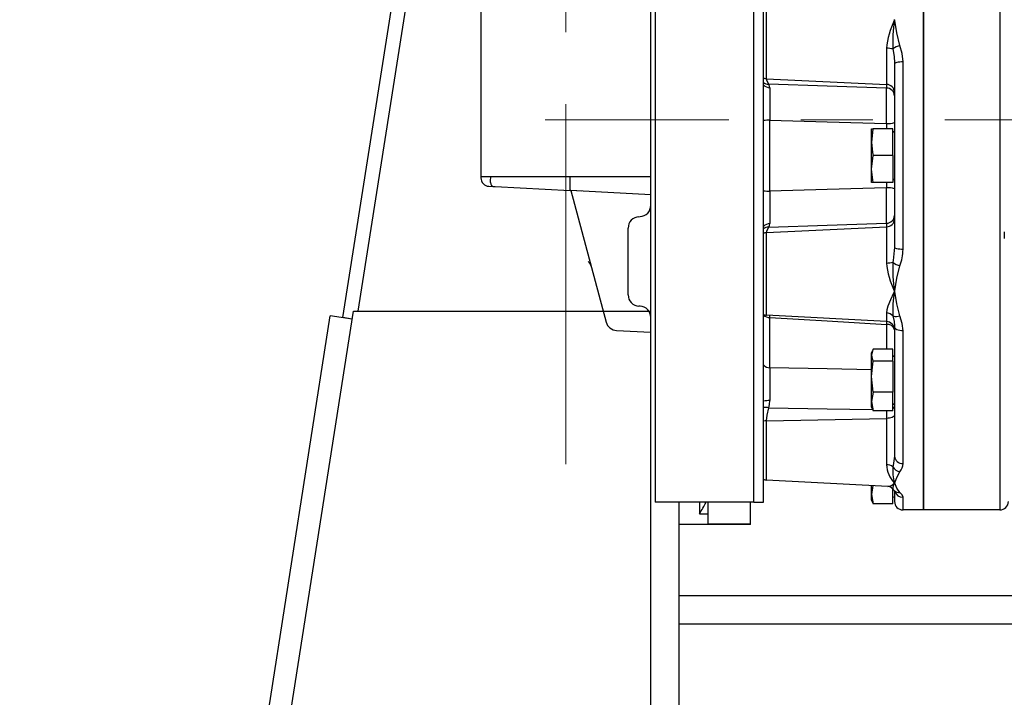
# Model space of a CAD drawing. Extents: x 928609 to 993508, y -1024491 to -979674.
# Tile 8 of 39: x 953320 to 955057, y -1013942 to -1012747. Entities that reach past the tile are written whole.
import ezdxf

# ---------------------------------------------------------------- set-up
doc = ezdxf.new("R2010")
doc.units = 0
doc.linetypes.add('CENTER', pattern=[50.8, 31.75, -6.35, 6.35, -6.35])
doc.layers.add('INSTALLATIE', color=6, linetype='CONTINUOUS')
doc.layers.add('TEKST', color=4, linetype='CONTINUOUS')

msp = doc.modelspace()

# ---------------------------------------------------------------- linework, layer by layer
at = {"layer": 'INSTALLATIE', "color": 8, "linetype": 'CENTER', "lineweight": 5, "ltscale": 20}
for p, q in [((954283.539, -1013530.744), (954283.539, -1007706.338)), ((958635.275, -1012923.699), (954246.93, -1012923.699))]:
    msp.add_line(p, q, dxfattribs=at)
at = {"layer": 'INSTALLATIE'}
for p, q in [((953916.92, -1013260.792), (954113.539, -1012013.239)), ((954133.539, -1012013.239), (954133.539, -1013025.751)), ((954433.539, -1014263.239), (954433.539, -1012013.239)), ((954441.438, -1012078.239), (954441.438, -1013598.239)), ((954615.281, -1013598.239), (954615.281, -1012223.239)), ((954632.382, -1013598.239), (954632.382, -1012223.239)), ((953889.769, -1013272.484), (954049.343, -1012259.982)), ((954914.65, -1012364.71), (954914.65, -1013611.699)), ((954914.65, -1013611.699), (954914.65, -1012364.71)), ((955049.65, -1012365.919), (955049.65, -1013611.699)), ((954637.833, -1012850.913), (954637.833, -1012705.342)), ((954863.312, -1012746.768), (954863.312, -1012748.293)), ((954864.097, -1012748.17), (954864.097, -1012746.875)), ((954849.435, -1012797.318), (954849.435, -1012861.158)), ((954863.534, -1012823.227), (954863.65, -1012825.183)), ((954863.65, -1012825.183), (954863.65, -1013148.216)), ((954878.65, -1013152.188), (954878.65, -1012821.211)), ((954637.833, -1012850.913), (954849.435, -1012861.158)), ((954849.435, -1012861.158), (954849.435, -1012867.399)), ((954643.865, -1013049.46), (954643.865, -1012923.939)), ((954849.435, -1012929.832), (954849.435, -1012939.199)), ((954823.15, -1012962.949), (954823.15, -1012939.199)), ((954823.15, -1012939.199), (954825.825, -1012939.199)), ((954860.65, -1012939.199), (954825.825, -1012939.199)), ((954860.65, -1012986.699), (954860.65, -1012939.199)), ((954860.65, -1012943.392), (954863.65, -1012945.124)), ((954823.15, -1013010.449), (954823.15, -1012962.949)), ((954823.15, -1013010.449), (954825.825, -1012986.699)), ((954860.65, -1012986.699), (954825.825, -1012986.699)), ((954860.65, -1012986.699), (954860.65, -1013034.199)), ((954825.825, -1013034.199), (954823.15, -1013010.449)), ((954823.15, -1013034.199), (954823.15, -1013010.449)), ((954133.539, -1013023.254), (954133.539, -1013025.751)), ((954133.539, -1013023.254), (954163.539, -1013023.254)), ((954150.65, -1013033.763), (954150.845, -1013029.321)), ((954150.65, -1013033.763), (954151.031, -1013036.748)), ((954150.845, -1013029.321), (954150.885, -1013025.978)), ((954150.885, -1013025.978), (954150.885, -1013023.254)), ((954151.031, -1013036.748), (954152.524, -1013039.283)), ((954163.539, -1013023.254), (954403.539, -1013023.254)), ((954291.187, -1013041.197), (954291.255, -1013036.543)), ((954291.255, -1013036.543), (954291.443, -1013023.254)), ((954291.302, -1013033.254), (954291.302, -1013033.274)), ((954403.539, -1013023.254), (954433.539, -1013023.254)), ((954825.825, -1013034.199), (954823.15, -1013034.199)), ((954860.65, -1013034.199), (954825.825, -1013034.199)), ((954849.435, -1013034.199), (954849.435, -1013043.566)), ((954863.65, -1013028.274), (954860.65, -1013030.006)), ((954147.754, -1013040.731), (954156.319, -1013041.179)), ((954152.524, -1013039.283), (954155.038, -1013040.929)), ((954155.038, -1013040.929), (954156.063, -1013041.158)), ((954156.063, -1013041.158), (954156.302, -1013041.179)), ((954156.302, -1013041.179), (954156.319, -1013041.179)), ((954156.319, -1013041.179), (954158.042, -1013041.27)), ((954158.042, -1013041.27), (954158.779, -1013041.308)), ((954158.779, -1013041.308), (954291.301, -1013048.254)), ((954291.146, -1013044.96), (954291.187, -1013041.197)), ((954291.162, -1013047.401), (954291.146, -1013044.96)), ((954291.301, -1013048.254), (954291.162, -1013047.401)), ((954291.301, -1013048.254), (954291.302, -1013048.254)), ((954291.302, -1013048.254), (954292.746, -1013048.254)), ((954292.552, -1013048.254), (954354.724, -1013280.284)), ((954433.539, -1013055.642), (954292.552, -1013048.254)), ((954302.73, -1013048.787), (954302.625, -1013048.254)), ((954311.432, -1013049.243), (954302.73, -1013048.787)), ((954412.492, -1013094.357), (954414.586, -1013094.247)), ((954849.435, -1013105.999), (954849.435, -1013112.24)), ((954393.539, -1013232.178), (954393.539, -1013114.329)), ((954637.833, -1013122.486), (954849.435, -1013112.24)), ((954637.833, -1013268.057), (954637.833, -1013122.486)), ((954849.435, -1013112.24), (954849.435, -1013176.08)), ((955057.439, -1013120.792), (955057.439, -1013132.8)), ((954325.241, -1013175.681), (954322.882, -1013173.423)), ((954327.055, -1013178.397), (954325.241, -1013175.681)), ((954328.239, -1013181.441), (954327.055, -1013178.397)), ((954863.312, -1013225.106), (954863.312, -1013226.631)), ((954864.097, -1013226.524), (954864.097, -1013225.229)), ((953753.539, -1014253.238), (953908.539, -1013260.792)), ((953908.539, -1013260.792), (954433.539, -1013260.792)), ((954414.586, -1013252.26), (954412.492, -1013252.151)), ((954849.435, -1013264.177), (954849.435, -1013279.147)), ((953713.216, -1014257.063), (953867.613, -1013269.055)), ((953906.304, -1013275.101), (953867.613, -1013269.055)), ((953906.306, -1013275.09), (953889.769, -1013272.484)), ((954849.435, -1013279.147), (954637.833, -1013268.057)), ((954643.865, -1013272.216), (954643.821, -1013268.371)), ((954643.865, -1013360.973), (954643.865, -1013272.216)), ((954849.495, -1013279.359), (954849.435, -1013284.59)), ((954372.996, -1013295.081), (954433.539, -1013298.254)), ((954849.435, -1013284.59), (954849.435, -1013328.307)), ((954863.533, -1013287.061), (954863.65, -1013288.43)), ((954863.65, -1013288.43), (954863.65, -1013516.849)), ((954878.65, -1013529.885), (954878.65, -1013295.849)), ((954823.15, -1013335.179), (954824.568, -1013331.285)), ((954860.65, -1013328.307), (954825.825, -1013328.307)), ((954860.65, -1013349.25), (954860.65, -1013328.307)), ((954823.15, -1013338.778), (954823.15, -1013335.179)), ((954823.15, -1013376.437), (954823.15, -1013338.778)), ((954823.15, -1013376.437), (954825.825, -1013349.25)), ((954860.65, -1013349.25), (954825.825, -1013349.25)), ((954860.65, -1013339.372), (954863.65, -1013341.104)), ((954860.65, -1013349.25), (954860.65, -1013403.623)), ((954823.15, -1013420.337), (954823.15, -1013376.437)), ((954825.825, -1013403.623), (954823.15, -1013376.437)), ((954825.825, -1013403.623), (954823.15, -1013420.337)), ((954860.65, -1013403.623), (954825.825, -1013403.623)), ((954860.65, -1013437.052), (954860.65, -1013403.623)), ((954823.15, -1013420.337), (954825.825, -1013437.052)), ((954823.15, -1013430.179), (954823.15, -1013420.337)), ((954824.568, -1013434.074), (954823.15, -1013430.179)), ((954860.65, -1013437.052), (954825.825, -1013437.052)), ((954849.435, -1013437.052), (954849.435, -1013450.085)), ((954863.65, -1013424.254), (954860.65, -1013425.986)), ((954637.833, -1013454.329), (954849.435, -1013450.085)), ((954637.833, -1013558.95), (954637.833, -1013454.329)), ((954849.435, -1013450.085), (954849.435, -1013532.002)), ((954863.65, -1013479.41), (954863.65, -1013479.408)), ((954863.65, -1013479.411), (954863.65, -1013479.408)), ((954851.696, -1013570.158), (954637.833, -1013558.95)), ((954823.15, -1013584.357), (954823.15, -1013568.662)), ((954825.641, -1013568.793), (954823.15, -1013584.357)), ((954860.65, -1013601.072), (954860.65, -1013574.895)), ((954863.312, -1013563.788), (954863.312, -1013564.42)), ((954864.097, -1013564.392), (954864.097, -1013563.855)), ((954823.15, -1013584.357), (954825.825, -1013601.072)), ((954823.15, -1013594.199), (954823.15, -1013584.357)), ((954824.568, -1013598.094), (954823.15, -1013594.199)), ((954863.65, -1013588.274), (954860.65, -1013590.006)), ((954863.65, -1013577.784), (954863.65, -1013596.699)), ((954878.65, -1013611.699), (954878.65, -1013589.392)), ((954615.281, -1013598.239), (954441.438, -1013598.239)), ((954483.539, -1014263.239), (954483.539, -1013598.239)), ((954519.65, -1013598.239), (954519.65, -1013618.285)), ((954534.65, -1013636.699), (954534.65, -1013598.239)), ((954609.65, -1013636.699), (954609.65, -1013598.239)), ((954615.281, -1013598.239), (954632.382, -1013598.239)), ((954860.65, -1013601.072), (954825.825, -1013601.072)), ((954914.65, -1013611.699), (954878.65, -1013611.699)), ((955049.65, -1013611.699), (954914.65, -1013611.699)), ((954519.65, -1013618.285), (954534.65, -1013618.285)), ((954483.539, -1013636.699), (954534.65, -1013636.699)), ((954483.539, -1013636.817), (954534.65, -1013636.817)), ((954609.65, -1013636.699), (954534.65, -1013636.699)), ((954534.65, -1013637.582), (954534.65, -1013636.699)), ((954609.65, -1013637.623), (954534.65, -1013637.582)), ((954609.65, -1013637.623), (954609.65, -1013636.699)), ((955433.539, -1013763.239), (954483.539, -1013763.239)), ((955483.539, -1013813.239), (954483.539, -1013813.239))]:
    msp.add_line(p, q, dxfattribs=at)
for points in [[(954873.312, -1012792.256), (954867.976, -1012770.3), (954864.097, -1012748.17)], [(954878.65, -1012821.211), (954877.213, -1012806.685), (954873.312, -1012792.256)], [(954860.981, -1012798.529), (954862.853, -1012811.747), (954863.534, -1012823.227)], [(954878.65, -1012821.211), (954875.724, -1012821.287), (954872.91, -1012821.513), (954870.317, -1012821.88), (954868.044, -1012822.374), (954866.178, -1012822.976), (954864.792, -1012823.663), (954863.938, -1012824.408), (954863.65, -1012825.183)], [(954641.557, -1012860.517), (954638.794, -1012855.096), (954637.833, -1012850.913)], [(954849.435, -1012867.399), (954744.556, -1012863.921), (954641.557, -1012860.517)], [(954643.752, -1012866.967), (954642.188, -1012861.583), (954641.557, -1012860.517)], [(954643.865, -1012923.939), (954744.556, -1012926.815), (954849.435, -1012929.832)], [(954825.825, -1012939.199), (954825.679, -1012939.901), (954823.15, -1012962.949)], [(954823.15, -1012962.949), (954824.717, -1012980.853), (954825.825, -1012986.699)], [(954849.435, -1013043.566), (954744.556, -1013046.583), (954643.865, -1013049.46)], [(954641.557, -1013112.881), (954744.556, -1013109.478), (954849.435, -1013105.999)], [(954641.557, -1013112.881), (954643.051, -1013110.02), (954643.752, -1013106.432)], [(954637.833, -1013122.486), (954638.794, -1013118.303), (954641.557, -1013112.881)], [(954863.65, -1013148.216), (954861.483, -1013171.803), (954860.981, -1013174.87)], [(954878.65, -1013152.188), (954875.724, -1013152.111), (954872.91, -1013151.885), (954870.317, -1013151.518), (954868.044, -1013151.024), (954866.178, -1013150.423), (954864.792, -1013149.736), (954863.938, -1013148.991), (954863.65, -1013148.216)], [(954864.097, -1013225.229), (954867.978, -1013203.089), (954873.312, -1013181.142)], [(954863.312, -1013226.631), (954862.02, -1013229.497), (954856.69, -1013241.302), (954852.133, -1013252.368), (954850.225, -1013258.502), (954849.435, -1013264.177)], [(954873.312, -1013269.218), (954867.976, -1013248.287), (954864.097, -1013226.524)], [(954643.865, -1013272.216), (954744.556, -1013278.279), (954849.435, -1013284.59)], [(954860.981, -1013269.504), (954862.853, -1013279.114), (954863.533, -1013287.061)], [(954878.65, -1013295.849), (954877.213, -1013282.624), (954873.312, -1013269.218)], [(954878.65, -1013295.849), (954875.724, -1013295.707), (954872.91, -1013295.285), (954870.317, -1013294.599), (954868.044, -1013293.676), (954866.178, -1013292.552), (954864.792, -1013291.269), (954863.938, -1013289.877), (954863.65, -1013288.43)], [(954825.825, -1013328.307), (954825.679, -1013328.616), (954823.15, -1013338.778)], [(954823.15, -1013338.778), (954824.717, -1013346.672), (954825.825, -1013349.25)], [(954823.15, -1013364.5), (954744.556, -1013362.968), (954643.865, -1013360.973)], [(954641.557, -1013431.502), (954643.051, -1013425.391), (954643.752, -1013418.838)], [(954637.833, -1013454.329), (954638.794, -1013444.323), (954641.557, -1013431.502)], [(954641.557, -1013431.502), (954744.556, -1013433.259), (954824.666, -1013434.602)], [(954824.623, -1013434.004), (954824.717, -1013434.474), (954825.825, -1013437.052)], [(954863.65, -1013444.352), (954863.381, -1013445.435), (954862.582, -1013446.48), (954861.283, -1013447.447), (954859.531, -1013448.304), (954857.387, -1013449.018), (954854.93, -1013449.565), (954852.247, -1013449.925), (954849.435, -1013450.085)], [(954863.65, -1013516.849), (954861.483, -1013533.557), (954860.981, -1013535.617)], [(954864.097, -1013563.855), (954867.978, -1013554.318), (954873.312, -1013544.201)], [(954863.277, -1013577.516), (954862.214, -1013576.566), (954860.41, -1013574.638)], [(954864.643, -1013579.035), (954864.645, -1013579.039), (954864.26, -1013578.575), (954863.082, -1013577.408)], [(954873.312, -1013580.683), (954867.976, -1013573.041), (954864.097, -1013564.392)], [(954878.65, -1013589.392), (954877.213, -1013585.214), (954873.312, -1013580.683)], [(954824.623, -1013598.025), (954824.717, -1013598.494), (954825.825, -1013601.072)]]:
    msp.add_lwpolyline(points, dxfattribs=at)
for centre, radius, start, end in [((954987.444, -1012809.906), 138.582, 153.602397, 174.788515), ((955090.386, -1012784.001), 229.864, 171.063135, 183.623543), ((954869.862, -1012787.476), 39.726, 98.343472, 99.489504), ((954883.44, -1012827.423), 36.596, 106.065456, 127.856738), ((954849.993, -1012847.662), 50.346, 77.393962, 90.635142), ((954638.585, -1012834.951), 15.979, 247.157015, 267.302833), ((954640.951, -1012846.468), 14.063, 232.457928, 272.470763), ((954644.121, -1012851.099), 15.872, 222.303838, 268.66848), ((954849.268, -1012875.55), 14.393, 2.200946, 89.333853), ((957415.268, -1012889.958), 2771.611, 179.52471, 180.702476), ((952489.352, -1012898.616), 2360.29, 359.2422, 0.7578), ((954849.268, -1012881.791), 14.393, 2.200883, 89.333916), ((954643.126, -1012992.225), 68.29, 89.379455, 99.051487), ((954852.809, -1012898.945), 31.071, 263.766714, 290.421367), ((954148.539, -1013025.751), 15, 180, 267), ((954643.125, -1012981.181), 68.283, 260.948044, 270.621015), ((957593.323, -1013083.794), 2949.657, 179.333071, 180.439743), ((954852.809, -1013074.454), 31.071, 69.578633, 96.233286), ((952570.652, -1013074.783), 2278.997, 359.215167, 0.784833), ((954413.539, -1013074.274), 20, 273, 0), ((954413.539, -1013114.329), 20, 93, 180), ((954644.121, -1013122.3), 15.872, 91.331369, 137.696313), ((954849.268, -1013091.607), 14.393, 270.666266, 357.799012), ((954849.268, -1013097.849), 14.393, 270.666266, 357.799012), ((954640.952, -1013126.932), 14.064, 87.531028, 127.54007), ((954638.585, -1013138.447), 15.978, 92.696564, 112.843215), ((954786.007, -1013150.078), 92.667, 340.413716, 358.69528), ((954849.993, -1013125.736), 50.347, 269.364982, 282.605913), ((954995.831, -1013161.119), 147.158, 185.83533, 205.773746), ((955105.091, -1013188.715), 244.502, 176.753813, 188.559507), ((954883.44, -1013145.976), 36.596, 232.143271, 253.934397), ((955038.891, -1013257.677), 178.302, 169.972497, 183.803414), ((954869.851, -1013185.988), 39.661, 260.510876, 261.658802), ((954858.406, -1013187.657), 39.281, 277.175486, 278.331063), ((954413.539, -1013232.178), 20, 180, 267), ((954413.539, -1013272.233), 20, 0, 87), ((954849.089, -1013280.101), 15.928, 41.704833, 88.755747), ((954374.043, -1013275.108), 20, 195, 267), ((954638.618, -1013253.078), 15, 245.433337, 267), ((954643.669, -1013253.753), 18.464, 232.316753, 270.608739), ((954848.65, -1013294.126), 15, 0, 87), ((954866.751, -1013252.352), 18.097, 251.406772, 291.256159), ((954851.174, -1013297.625), 13.15, 18.640229, 97.597814), ((954644.079, -1013344.9), 16.074, 223.306507, 269.2371), ((957230.705, -1013394.955), 2587.063, 179.247383, 180.528935), ((954643.101, -1013472.189), 53.355, 89.300789, 101.589641), ((954636.188, -1013459.43), 28.44, 79.116751, 97.690211), ((954858.996, -1013428.259), 4.766, 290.314972, 347.572439), ((954638.425, -1013489.925), 35.601, 90.952871, 99.773285), ((954877.733, -1013515.793), 14.122, 184.287575, 273.72459), ((954849.604, -1013551.707), 19.706, 54.734997, 90.489431), ((954896.676, -1013530.3), 47.271, 182.062694, 225.106429), ((954927.944, -1013544.258), 67.518, 172.646988, 196.813272), ((954876.073, -1013527.086), 17.337, 209.478559, 260.835654), ((954852.644, -1013528.342), 26.052, 322.49931, 356.602999), ((954638.618, -1013543.971), 15, 245.433337, 267), ((954850.351, -1013552.558), 17.57, 274.403016, 317.53487), ((954851.599, -1013580.954), 10.74, 35.608509, 89.451445), ((954885.271, -1013575.791), 24.728, 152.62271, 176.974501), ((954871.792, -1013567.836), 12.937, 228.680036, 276.748311), ((954865.07, -1013547.881), 16.005, 263.693653, 266.514486), ((954863.139, -1013548.583), 15.838, 270.625614, 273.46753), ((954878.437, -1013574.527), 14.867, 196.568155, 270.819876), ((954317.015, -1013490.492), 239.567, 327.762243, 333.271661), ((954878.65, -1013596.699), 15, 180, 270), ((955049.65, -1013596.699), 15, 270, 0)]:
    msp.add_arc(centre, radius, start, end, dxfattribs=at)
at = {"layer": 'TEKST', "color": 0}
msp.add_circle((955252.88, -1015314.897), 7445.496, dxfattribs=at)

doc.saveas('drawing.dxf')
